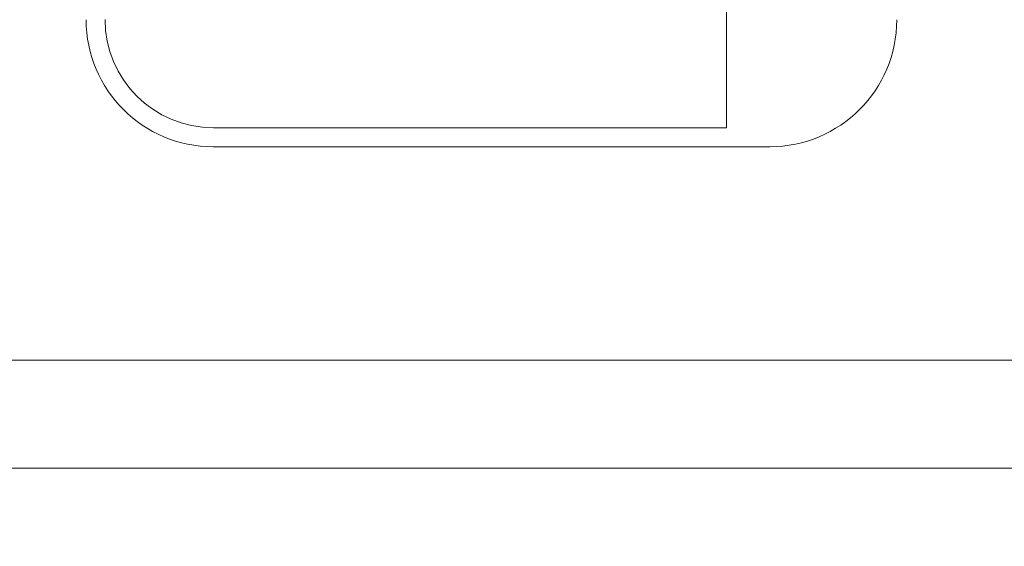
# Model space of a CAD drawing. Header units: millimetres. Extents: x 7 to 425, y 7 to 273.
# Tile 4 of 14: x 294.43 to 303.54, y 40.53 to 45.4. Entities that reach past the tile are written whole.
import ezdxf

# ---------------------------------------------------------------- set-up
doc = ezdxf.new("R2010")
doc.units = ezdxf.units.MM
doc.layers.add('FORMAT', color=7, linetype='Continuous')
doc.styles.add('SLDTEXTSTYLE0', font='GOTHIC.TTF', dxfattribs={"width": 0.913})
doc.dimstyles.new('SLDDIMSTYLE0', dxfattribs={"dimtxt": 3.5, "dimasz": 4.7625, "dimexe": 0, "dimexo": 0.0625, "dimgap": 0.875, "dimtad": 0, "dimtih": 1, "dimtoh": 1, "dimdec": 1, "dimlfac": 2, "dimrnd": 1e-09, "dimzin": 12, "dimdsep": 46, "dimtxsty": 'SLDTEXTSTYLE0', "dimsah": 1, "dimcen": 0.09, "dimadec": 0, "dimazin": 3, "dimtfac": 1, "dimtdec": 1, "dimtmove": 0, "dimatfit": 0, "dimfxl": 1, "dimfrac": 2, "dimtolj": 1, "dimtzin": 12, "dimarcsym": 0})

# ---------------------------------------------------------------- blocks, each defined once
blk = doc.blocks.new('_D_9')
at = {"layer": 'FORMAT'}
for p, q in [((308.1146, 48.1328), (308.1146, 31.7547)), ((292.8047, 40.9828), (292.8047, 31.7547)), ((292.8047, 34.9297), (280.1047, 34.9297)), ((308.1146, 34.9297), (320.8146, 34.9297))]:
    blk.add_line(p, q, dxfattribs=at)
for points in [[(292.8047, 34.9297), (288.0422, 35.7234), (288.0422, 34.1359)], [(308.1146, 34.9297), (312.8771, 34.1359), (312.8771, 35.7234)]]:
    blk.add_solid(points, dxfattribs=at)
at = {"layer": 'FORMAT', "insert": (295.0146, 36.6223, 13.3721), "char_height": 3.5, "attachment_point": 1, "style": 'SLDTEXTSTYLE0'}
blk.add_mtext('30.6', dxfattribs=at)

msp = doc.modelspace()

# ---------------------------------------------------------------- linework, layer by layer
at = {"color": 7, "linetype": 'Continuous', "lineweight": 15}
for p, q in [((300.9697, 54.4028), (300.9697, 44.4028)), ((296.2228, 44.4028), (300.9697, 44.4028)), ((301.3697, 44.2278), (296.2197, 44.2278)), ((293.8047, 42.2528), (316.3047, 42.2528)), ((316.3047, 41.2528), (293.8047, 41.2528))]:
    msp.add_line(p, q, dxfattribs=at)
msp.add_circle((308.1146, 49.4028), 5.25, dxfattribs=at)
for centre, radius, start, end in [((308.1146, 49.4028), 5, 94.30122, 265.69878), ((296.2197, 45.4028), 1.175, 180, 270), ((296.2228, 45.4059), 1.0031, 180, 270), ((301.3697, 45.4028), 1.175, 270, 0)]:
    msp.add_arc(centre, radius, start, end, dxfattribs=at)

# ---------------------------------------------------------------- dimensions: what is measured, and where the dimension line sits
at = {"layer": 'FORMAT'}
dim = msp.add_linear_dim(base=(308.1146, 34.9297), p1=(292.8047, 42.2528), p2=(308.1146, 49.4028), dimstyle='SLDDIMSTYLE0', dxfattribs=at)
dim.commit()
dim.dimension.update_dxf_attribs({"geometry": '_D_9', "text_midpoint": (300.9621, 34.9297), "dimtype": 160})

doc.saveas('drawing.dxf')
